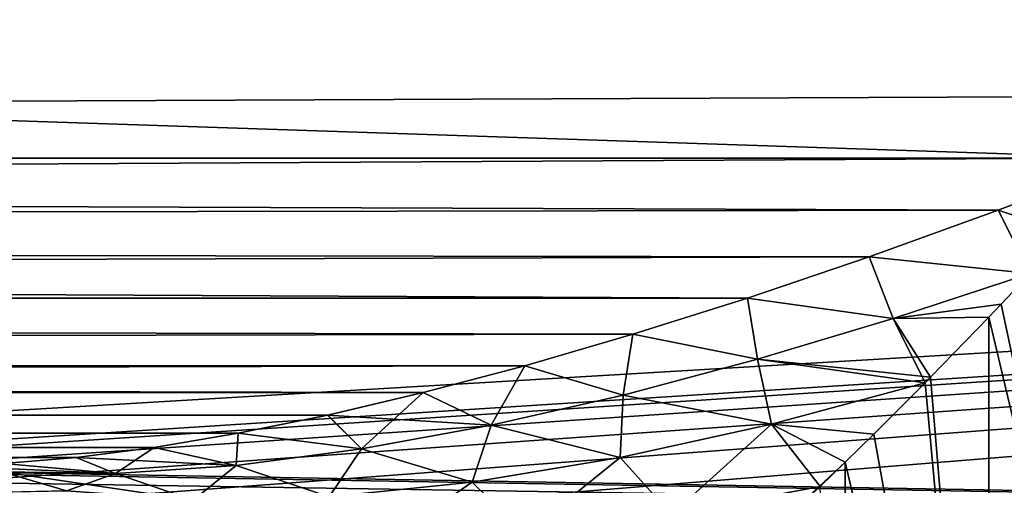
# Model space of a CAD drawing. Header units: metres. Extents: x -13 to 104, y -17 to 17.
# Tile 50 of 235: x 27.912 to 28.873, y -4.519 to -4.065. Entities that reach past the tile are written whole.
import ezdxf

# ---------------------------------------------------------------- set-up
doc = ezdxf.new("R2010")
doc.units = ezdxf.units.M
doc.layers.add('solid_508351', color=7, linetype='CONTINUOUS')

msp = doc.modelspace()

# ---------------------------------------------------------------- linework, layer by layer
at = {"layer": 'solid_508351'}
for points in [[(37.213074, -7.476887, 19.175852), (20.541, 8.649134, 17.423546), (20.540823, 0, 17.423527)], [(37.213074, -7.476887, 19.175852), (37.213074, 7.476887, 19.17585), (20.541, 8.649134, 17.423546)], [(40.470669, 7.284587, 14.490697), (26.533504, -8.264537, 13.025842), (26.533337, 0, 13.025824)], [(40.470669, -7.284587, 14.490697), (26.533504, -8.264537, 13.025842), (40.470669, 7.284587, 14.490697)], [(20.540823, 0, 17.423527), (20.541002, -8.649134, 17.423546), (37.213074, -7.476887, 19.175852)], [(34.5, -4.115622, 9.659768), (34.5, -3.325027, 9.959622), (14.334559, -3.711196, 9.822271)], [(14.354263, -3.657104, -9.84254), (34.5, -3.325027, -9.959622), (34.5, -4.115622, -9.659768)], [(33.5, -4.114446, 5.663139), (27, -4.015491, 5.733745), (33.5, -3.59028, 6.009132)], [(33.5, -3.59028, -6.009132), (27, -4.015491, -5.733745), (33.5, -4.114446, -5.663139)], [(14.334562, -3.711189, -9.822274), (14.354263, -3.657104, -9.84254), (34.5, -4.115622, -9.659768)], [(34.5, -4.115622, 9.659768), (14.334559, -3.711196, 9.822271), (15.288885, -4.2, 9.623409)], [(14.334562, -3.711189, -9.822274), (34.5, -4.115622, -9.659768), (29, -4.2, -9.623409)], [(15.288885, -4.2, -9.623409), (14.334562, -3.711189, -9.822274), (29, -4.2, -9.623409)], [(33.5, -4.114446, -5.663139), (27, -4.015491, -5.733745), (27, -4.5, -5.361903)], [(33.5, -4.114446, 5.663139), (27.5, -4.5, 5.361903), (27, -4.015491, 5.733745)], [(34.5, -4.115622, 9.659768), (15.288885, -4.2, 9.623409), (29, -4.2, 9.623409)], [(33.5, -4.114446, -5.663139), (27, -4.5, -5.361903), (27.5, -4.5, -5.361903)], [(27.556057, -4.503152, -5.359265), (33.5, -4.114446, -5.663139), (27.5, -4.5, -5.361903)], [(33.5, -4.605497, 5.27155), (27.5, -4.5, 5.361903), (33.5, -4.114446, 5.663139)], [(27.556057, -4.503152, -5.359265), (27.611828, -4.512666, -5.351261), (33.5, -4.114446, -5.663139)], [(27.611828, -4.512666, -5.351261), (27.666992, -4.528711, -5.337667), (33.5, -4.114446, -5.663139)], [(27.666992, -4.528711, -5.337667), (27.721197, -4.55159, -5.318179), (33.5, -4.114446, -5.663139)], [(27.721197, -4.55159, -5.318179), (27.773678, -4.58155, -5.292409), (33.5, -4.114446, -5.663139)], [(27.773678, -4.58155, -5.292409), (33.5, -4.605497, -5.27155), (33.5, -4.114446, -5.663139)], [(28.866774, -4.250805, -9.597698), (15.288885, -4.2, -9.623409), (29, -4.2, -9.623409)], [(15.288885, -4.27281, 9.584167), (29, -4.2, 9.623409), (15.288885, -4.2, 9.623409)], [(28.866774, -4.250805, 9.597698), (29, -4.2, 9.623409), (15.288885, -4.27281, 9.584167)], [(28.866774, -4.250805, -9.597698), (15.288885, -4.27281, -9.584167), (15.288885, -4.2, -9.623409)], [(28.934128, -4.273372, -9.588675), (28.866774, -4.250805, -9.597698), (29, -4.2, -9.623409)], [(28.934122, -4.273378, 9.588672), (29, -4.2, 9.623409), (28.866774, -4.250805, 9.597698)], [(28.740753, -4.296474, 9.567771), (28.866774, -4.250805, 9.597698), (15.288885, -4.27281, 9.584167)], [(28.866774, -4.250805, -9.597698), (28.740753, -4.296474, -9.567771), (15.288885, -4.27281, -9.584167)], [(28.897755, -4.312735, 9.567669), (28.866774, -4.250805, 9.597698), (28.740753, -4.296474, 9.567771)], [(28.897755, -4.312735, -9.567669), (28.740753, -4.296474, -9.567771), (28.866774, -4.250805, -9.597698)], [(28.934122, -4.273378, 9.588672), (28.866774, -4.250805, 9.597698), (28.897755, -4.312735, 9.567669)], [(28.897755, -4.312735, -9.567669), (28.866774, -4.250805, -9.597698), (28.934128, -4.273372, -9.588675)], [(28.740753, -4.296474, 9.567771), (15.288885, -4.27281, 9.584167), (15.288885, -4.338154, 9.533461)], [(28.622122, -4.336738, -9.534757), (15.288885, -4.338154, -9.533461), (15.288885, -4.27281, -9.584167)], [(28.740753, -4.296474, -9.567771), (28.622122, -4.336738, -9.534757), (15.288885, -4.27281, -9.584167)], [(28.622118, -4.336739, 9.534756), (28.740753, -4.296474, 9.567771), (15.288885, -4.338154, 9.533461)], [(28.764336, -4.356591, 9.529198), (28.740753, -4.296474, 9.567771), (28.622118, -4.336739, 9.534756)], [(28.764336, -4.356591, -9.529198), (28.622122, -4.336738, -9.534757), (28.740753, -4.296474, -9.567771)], [(28.764336, -4.356591, 9.529198), (28.897755, -4.312735, 9.567669), (28.740753, -4.296474, 9.567771)], [(28.764336, -4.356591, -9.529198), (28.740753, -4.296474, -9.567771), (28.897755, -4.312735, -9.567669)], [(28.764336, -4.356591, 9.529198), (28.869629, -4.342629, 9.550519), (28.897755, -4.312735, 9.567669)], [(28.764336, -4.356591, -9.529198), (28.897755, -4.312735, -9.567669), (28.86964, -4.342618, -9.550526)], [(28.897755, -4.312735, 9.567669), (28.869629, -4.342629, 9.550519), (29, -4.955159, 9.257235)], [(28.86964, -4.342618, -9.550526), (28.897755, -4.312735, -9.567669), (29, -4.955159, -9.257235)], [(28.622122, -4.336738, -9.534757), (28.510338, -4.372043, -9.499193), (15.288885, -4.338154, -9.533461)], [(28.51033, -4.372046, 9.49919), (28.622118, -4.336739, 9.534756), (15.288885, -4.338154, 9.533461)], [(28.51033, -4.372046, 9.49919), (15.288885, -4.338154, 9.533461), (15.288885, -4.394246, 9.472674)], [(28.510338, -4.372043, -9.499193), (15.288885, -4.394246, -9.472674), (15.288885, -4.338154, -9.533461)], [(28.631964, -4.396383, 9.485307), (28.622118, -4.336739, 9.534756), (28.51033, -4.372046, 9.49919)], [(28.631964, -4.396382, -9.485307), (28.510338, -4.372043, -9.499193), (28.622122, -4.336738, -9.534757)], [(28.764336, -4.356591, 9.529198), (28.622118, -4.336739, 9.534756), (28.631964, -4.396383, 9.485307)], [(28.764336, -4.356591, -9.529198), (28.631964, -4.396382, -9.485307), (28.622122, -4.336738, -9.534757)], [(28.764336, -4.356591, -9.529198), (28.86964, -4.342618, -9.550526), (28.857519, -4.355361, -9.542887)], [(28.764336, -4.356591, 9.529198), (28.857519, -4.355361, 9.542887), (28.869629, -4.342629, 9.550519)], [(28.86964, -4.342618, -9.550526), (29, -4.955159, -9.257235), (28.857519, -4.355361, -9.542887)], [(28.869629, -4.342629, 9.550519), (28.857519, -4.355361, 9.542887), (29, -4.955159, 9.257235)], [(28.764336, -4.356591, 9.529198), (28.631964, -4.396383, 9.485307), (28.800829, -4.41388, 9.505121)], [(28.764336, -4.356591, -9.529198), (28.795366, -4.419437, -9.501296), (28.631964, -4.396382, -9.485307)], [(28.764336, -4.356591, 9.529198), (28.800829, -4.41388, 9.505121), (28.857519, -4.355361, 9.542887)], [(28.764336, -4.356591, -9.529198), (28.857519, -4.355361, -9.542887), (28.800837, -4.413871, -9.505127)], [(28.764336, -4.356591, -9.529198), (28.800837, -4.413871, -9.505127), (28.795366, -4.419437, -9.501296)], [(28.857681, -5.092803, 9.170589), (28.857519, -4.355361, 9.542887), (28.800829, -4.41388, 9.505121)], [(28.800837, -4.413871, -9.505127), (28.857519, -4.355361, -9.542887), (28.857681, -5.092803, -9.170589)], [(28.857519, -4.355361, -9.542887), (29, -4.955159, -9.257235), (28.857681, -5.092803, -9.170589)], [(28.857681, -5.092803, 9.170589), (29, -4.955159, 9.257235), (28.857519, -4.355361, 9.542887)], [(28.510338, -4.372043, -9.499193), (28.404989, -4.402713, -9.461499), (15.288885, -4.394246, -9.472674)], [(28.404978, -4.402717, 9.461494), (28.51033, -4.372046, 9.49919), (15.288885, -4.394246, 9.472674)], [(28.500986, -4.431278, 9.436279), (28.51033, -4.372046, 9.49919), (28.404978, -4.402717, 9.461494)], [(28.500988, -4.431278, -9.436279), (28.404989, -4.402713, -9.461499), (28.510338, -4.372043, -9.499193)], [(28.631964, -4.396383, 9.485307), (28.51033, -4.372046, 9.49919), (28.500986, -4.431278, 9.436279)], [(28.631964, -4.396382, -9.485307), (28.500988, -4.431278, -9.436279), (28.510338, -4.372043, -9.499193)], [(28.404978, -4.402717, 9.461494), (15.288885, -4.394246, 9.472674), (15.288885, -4.439548, 9.403474)], [(28.305876, -4.428914, -9.422121), (15.288885, -4.439548, -9.403474), (15.288885, -4.394246, -9.472674)], [(28.404989, -4.402713, -9.461499), (28.305876, -4.428914, -9.422121), (15.288885, -4.394246, -9.472674)], [(28.631964, -4.396383, 9.485307), (28.500986, -4.431278, 9.436279), (28.645462, -4.459765, 9.443026)], [(28.645462, -4.459765, -9.443026), (28.500988, -4.431278, -9.436279), (28.631964, -4.396382, -9.485307)], [(28.645462, -4.459765, -9.443026), (28.631964, -4.396382, -9.485307), (28.795366, -4.419437, -9.501296)], [(28.631964, -4.396383, 9.485307), (28.795366, -4.419437, 9.501296), (28.800829, -4.41388, 9.505121)], [(28.631964, -4.396383, 9.485307), (28.645462, -4.459765, 9.443026), (28.795366, -4.419437, 9.501296)], [(28.305859, -4.428917, 9.422114), (28.404978, -4.402717, 9.461494), (15.288885, -4.439548, 9.403474)], [(28.37203, -4.46069, 9.382279), (28.404978, -4.402717, 9.461494), (28.305859, -4.428917, 9.422114)], [(28.372032, -4.46069, -9.382279), (28.305876, -4.428914, -9.422121), (28.404989, -4.402713, -9.461499)], [(28.500986, -4.431278, 9.436279), (28.404978, -4.402717, 9.461494), (28.37203, -4.46069, 9.382279)], [(28.500988, -4.431278, -9.436279), (28.372032, -4.46069, -9.382279), (28.404989, -4.402713, -9.461499)], [(28.795366, -4.419437, -9.501296), (28.800837, -4.413871, -9.505127), (28.857681, -5.092803, -9.170589)], [(28.857681, -5.092803, 9.170589), (28.800829, -4.41388, 9.505121), (28.795366, -4.419437, 9.501296)], [(28.645462, -4.459765, 9.443026), (28.745501, -4.469437, 9.464869), (28.795366, -4.419437, 9.501296)], [(28.645462, -4.459765, -9.443026), (28.795366, -4.419437, -9.501296), (28.745516, -4.469422, -9.464881)], [(28.857681, -5.092803, 9.170589), (28.795366, -4.419437, 9.501296), (28.745501, -4.469437, 9.464869)], [(28.745516, -4.469422, -9.464881), (28.795366, -4.419437, -9.501296), (28.857681, -5.092803, -9.170589)], [(28.305876, -4.428914, -9.422121), (28.2127, -4.450847, -9.38134), (15.288885, -4.439548, -9.403474)], [(28.212675, -4.450852, 9.381329), (28.305859, -4.428917, 9.422114), (15.288885, -4.439548, 9.403474)], [(28.37203, -4.46069, 9.382279), (28.305859, -4.428917, 9.422114), (28.212675, -4.450852, 9.381329)], [(28.245834, -4.48387, -9.323444), (28.2127, -4.450847, -9.38134), (28.305876, -4.428914, -9.422121)], [(28.372032, -4.46069, -9.382279), (28.245834, -4.48387, -9.323444), (28.305876, -4.428914, -9.422121)], [(28.500986, -4.431278, 9.436279), (28.37203, -4.46069, 9.382279), (28.497839, -4.492332, 9.378887)], [(28.497841, -4.492332, -9.378887), (28.372032, -4.46069, -9.382279), (28.500988, -4.431278, -9.436279)], [(28.500986, -4.431278, 9.436279), (28.497839, -4.492332, 9.378887), (28.645462, -4.459765, 9.443026)], [(28.497841, -4.492332, -9.378887), (28.500988, -4.431278, -9.436279), (28.645462, -4.459765, -9.443026)], [(28.212675, -4.450852, 9.381329), (15.288885, -4.439548, 9.403474), (15.288885, -4.472823, 9.327751)], [(28.125338, -4.468632, -9.339462), (15.288885, -4.472823, -9.327751), (15.288885, -4.439548, -9.403474)], [(28.2127, -4.450847, -9.38134), (28.125338, -4.468632, -9.339462), (15.288885, -4.439548, -9.403474)], [(28.125305, -4.468638, 9.339446), (28.212675, -4.450852, 9.381329), (15.288885, -4.472823, 9.327751)], [(28.245832, -4.48387, 9.323443), (28.212675, -4.450852, 9.381329), (28.125305, -4.468638, 9.339446)], [(28.245834, -4.48387, -9.323444), (28.125338, -4.468632, -9.339462), (28.2127, -4.450847, -9.38134)], [(28.37203, -4.46069, 9.382279), (28.212675, -4.450852, 9.381329), (28.245832, -4.48387, 9.323443)], [(28.37203, -4.46069, 9.382279), (28.245832, -4.48387, 9.323443), (28.353697, -4.516276, 9.309415)], [(28.353699, -4.516276, -9.309416), (28.245834, -4.48387, -9.323444), (28.372032, -4.46069, -9.382279)], [(28.37203, -4.46069, 9.382279), (28.353697, -4.516276, 9.309415), (28.497839, -4.492332, 9.378887)], [(28.353699, -4.516276, -9.309416), (28.372032, -4.46069, -9.382279), (28.497841, -4.492332, -9.378887)], [(28.645462, -4.459765, 9.443026), (28.497839, -4.492332, 9.378887), (28.547945, -4.548015, 9.353417)], [(28.497841, -4.492332, -9.378887), (28.645462, -4.459765, -9.443026), (28.547945, -4.548015, -9.353417)], [(28.645462, -4.459765, 9.443026), (28.547945, -4.548015, 9.353417), (28.693003, -4.5204, 9.4236)], [(28.645462, -4.459765, -9.443026), (28.693003, -4.520399, -9.4236), (28.547945, -4.548015, -9.353417)], [(28.645462, -4.459765, 9.443026), (28.693003, -4.5204, 9.4236), (28.717466, -4.496892, 9.4432)], [(28.645462, -4.459765, 9.443026), (28.717466, -4.496892, 9.4432), (28.745501, -4.469437, 9.464869)], [(28.645462, -4.459765, -9.443026), (28.717466, -4.496892, -9.4432), (28.693003, -4.520399, -9.4236)], [(28.645462, -4.459765, -9.443026), (28.745516, -4.469422, -9.464881), (28.717466, -4.496892, -9.4432)], [(28.125338, -4.468632, -9.339462), (28.043579, -4.482385, -9.296698), (15.288885, -4.472823, -9.327751)], [(28.043543, -4.482391, 9.296678), (28.125305, -4.468638, 9.339446), (15.288885, -4.472823, 9.327751)], [(28.043543, -4.482391, 9.296678), (15.288885, -4.472823, 9.327751), (15.288885, -4.493159, 9.247579)], [(27.967386, -4.492173, -9.253275), (15.288885, -4.493159, -9.247579), (15.288885, -4.472823, -9.327751)], [(28.043579, -4.482385, -9.296698), (27.967386, -4.492173, -9.253275), (15.288885, -4.472823, -9.327751)], [(28.123297, -4.49997, 9.25991), (28.125305, -4.468638, 9.339446), (28.043543, -4.482391, 9.296678)], [(28.123299, -4.49997, -9.259911), (28.043579, -4.482385, -9.296698), (28.125338, -4.468632, -9.339462)], [(28.245832, -4.48387, 9.323443), (28.125305, -4.468638, 9.339446), (28.123297, -4.49997, 9.25991)], [(28.245834, -4.48387, -9.323444), (28.123299, -4.49997, -9.259911), (28.125338, -4.468632, -9.339462)], [(28.745516, -4.469422, -9.464881), (28.857681, -5.092803, -9.170589), (28.717466, -4.496892, -9.4432)], [(28.857681, -5.092803, 9.170589), (28.745501, -4.469437, 9.464869), (28.717466, -4.496892, 9.4432)], [(27.967344, -4.492177, 9.253251), (28.043543, -4.482391, 9.296678), (15.288885, -4.493159, 9.247579)], [(28.123297, -4.49997, 9.25991), (28.043543, -4.482391, 9.296678), (27.967344, -4.492177, 9.253251)], [(28.005812, -4.507858, -9.191952), (27.967386, -4.492173, -9.253275), (28.043579, -4.482385, -9.296698)], [(28.123299, -4.49997, -9.259911), (28.005812, -4.507858, -9.191952), (28.043579, -4.482385, -9.296698)], [(28.245832, -4.48387, 9.323443), (28.123297, -4.49997, 9.25991), (28.214304, -4.530529, 9.235146)], [(28.214306, -4.530529, -9.235147), (28.123299, -4.49997, -9.259911), (28.245834, -4.48387, -9.323444)], [(28.245832, -4.48387, 9.323443), (28.214304, -4.530529, 9.235146), (28.353697, -4.516276, 9.309415)], [(28.214306, -4.530529, -9.235147), (28.245834, -4.48387, -9.323444), (28.353699, -4.516276, -9.309416)], [(27.967386, -4.492173, -9.253275), (27.896637, -4.498048, -9.209291), (15.288885, -4.493159, -9.247579)], [(27.896587, -4.498051, 9.209261), (27.967344, -4.492177, 9.253251), (15.288885, -4.493159, 9.247579)], [(28.00581, -4.507858, 9.191952), (27.967344, -4.492177, 9.253251), (27.896587, -4.498051, 9.209261)], [(28.005812, -4.507858, -9.191952), (27.896637, -4.498048, -9.209291), (27.967386, -4.492173, -9.253275)], [(28.123297, -4.49997, 9.25991), (27.967344, -4.492177, 9.253251), (28.00581, -4.507858, 9.191952)], [(28.497839, -4.492332, 9.378887), (28.353697, -4.516276, 9.309415), (28.405382, -4.567051, 9.27763)], [(28.353699, -4.516276, -9.309416), (28.497841, -4.492332, -9.378887), (28.405382, -4.567051, -9.27763)], [(28.497841, -4.492332, -9.378887), (28.547945, -4.548015, -9.353417), (28.405382, -4.567051, -9.27763)], [(28.497839, -4.492332, 9.378887), (28.405382, -4.567051, 9.27763), (28.547945, -4.548015, 9.353417)], [(27.556057, -4.503152, 5.359265), (27.5, -4.5, 5.361903), (33.5, -4.605497, 5.27155)], [(27.611826, -4.512665, 5.351261), (27.556057, -4.503152, 5.359265), (33.5, -4.605497, 5.27155)], [(28.00581, -4.507858, 9.191952), (27.896587, -4.498051, 9.209261), (27.831316, -4.5, 9.165152)], [(28.00581, -4.507858, 9.191952), (27.831316, -4.5, 9.165152), (27.895273, -4.506189, 9.119976)], [(28.005812, -4.507858, -9.191952), (27.895275, -4.506174, -9.119975), (27.896637, -4.498048, -9.209291)], [(28.123297, -4.49997, 9.25991), (28.00581, -4.507858, 9.191952), (28.081526, -4.533828, 9.156844)], [(28.081528, -4.533828, -9.156845), (28.005812, -4.507858, -9.191952), (28.123299, -4.49997, -9.259911)], [(28.123297, -4.49997, 9.25991), (28.081526, -4.533828, 9.156844), (28.214304, -4.530529, 9.235146)], [(28.081528, -4.533828, -9.156845), (28.123299, -4.49997, -9.259911), (28.214306, -4.530529, -9.235147)], [(28.717466, -4.496892, 9.4432), (28.693003, -4.5204, 9.4236), (28.630741, -4.578109, 9.370793)], [(28.718122, -5.215082, 9.066588), (28.717466, -4.496892, 9.4432), (28.630741, -4.578109, 9.370793)], [(28.693003, -4.520399, -9.4236), (28.717466, -4.496892, -9.4432), (28.718122, -5.215082, -9.066588)], [(28.857681, -5.092803, 9.170589), (28.717466, -4.496892, 9.4432), (28.718122, -5.215082, 9.066588)], [(28.857681, -5.092803, -9.170589), (28.718122, -5.215082, -9.066588), (28.717466, -4.496892, -9.4432)], [(27.66699, -4.52871, 5.337668), (27.611826, -4.512665, 5.351261), (33.5, -4.605497, 5.27155)], [(27.869907, -4.526585, -8.923525), (27.895275, -4.506174, -9.119975), (27.958105, -4.524705, -9.075599)], [(27.958099, -4.524722, 9.075602), (27.895273, -4.506189, 9.119976), (27.870155, -4.526553, 8.924128)], [(28.081526, -4.533828, 9.156844), (27.895273, -4.506189, 9.119976), (27.958099, -4.524722, 9.075602)], [(28.00581, -4.507858, 9.191952), (27.895273, -4.506189, 9.119976), (28.081526, -4.533828, 9.156844)], [(27.958105, -4.524705, -9.075599), (27.895275, -4.506174, -9.119975), (28.005812, -4.507858, -9.191952)], [(28.081528, -4.533828, -9.156845), (27.958105, -4.524705, -9.075599), (28.005812, -4.507858, -9.191952)], [(28.353697, -4.516276, 9.309415), (28.214304, -4.530529, 9.235146), (28.268057, -4.575296, 9.198188)], [(28.214306, -4.530529, -9.235147), (28.353699, -4.516276, -9.309416), (28.268059, -4.575296, -9.198189)], [(28.353697, -4.516276, 9.309415), (28.268057, -4.575296, 9.198188), (28.405382, -4.567051, 9.27763)], [(28.353699, -4.516276, -9.309416), (28.405382, -4.567051, -9.27763), (28.268059, -4.575296, -9.198189)]]:
    msp.add_3dface(points, dxfattribs=at)

doc.saveas('drawing.dxf')
